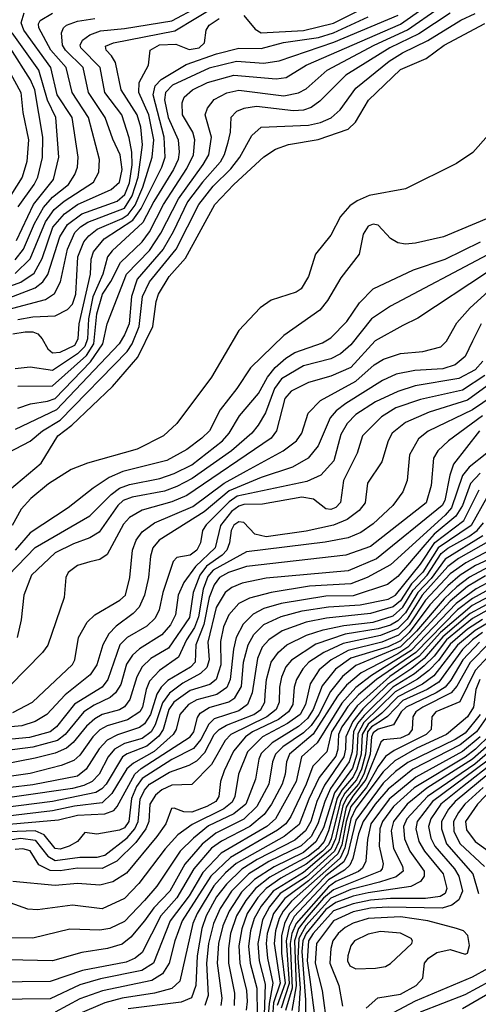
# Model space of a CAD drawing. Extents: x 997026 to 1115308, y 536381 to 619039.
# Tile 103 of 256: x 1010823 to 1012668, y 567070 to 571028. Entities that reach past the tile are written whole.
import ezdxf

# ---------------------------------------------------------------- set-up
doc = ezdxf.new("R2010")
doc.units = 0

msp = doc.modelspace()

# ---------------------------------------------------------------- linework, layer by layer
at = {"layer": '0CON20XD'}
for points in [[(1011495, 570429.2), (1011522.2, 570485), (1011526.9, 570545), (1011518.8, 570575), (1011478.1, 570645), (1011476.2, 570693.8), (1011484.1, 570715.9), (1011518, 570745), (1011578.8, 570775), (1011685, 570804.6), (1011855, 570790.2), (1011895, 570795.6), (1011976, 570845), (1012355, 571010), (1012535, 571136.2)], [(1010605, 569843.2), (1010885, 569949.4), (1010915.5, 569974.5), (1010936.3, 570003.7), (1010984.7, 570155), (1011015.4, 570205), (1011073, 570247), (1011215, 570297.6), (1011245.4, 570324.6), (1011265, 570371.6), (1011274.7, 570444.7), (1011274.1, 570495), (1011263.3, 570553.3), (1011233.4, 570645), (1011165.9, 570735), (1011145.9, 570835), (1011069.4, 570915), (1011066.1, 570925), (1011075.3, 570945), (1011105, 570967.2), (1011147.4, 570982.6), (1011245, 570992), (1011435, 571023.4), (1011541.4, 571078.6)], [(1010775, 569862.1), (1010926.9, 569903.1), (1010963.1, 569926.9), (1010986.7, 569973.3), (1011014.9, 570105), (1011045, 570171.6), (1011067, 570195), (1011096.3, 570213.7), (1011245, 570270.4), (1011275, 570319.2), (1011299.4, 570395), (1011317.2, 570525), (1011310.8, 570595), (1011295, 570645.8), (1011230.7, 570745), (1011207.8, 570855), (1011192.8, 570882.8), (1011170.7, 570905), (1011168.6, 570921.4), (1011200, 570935), (1011447.3, 570982.7), (1011615.8, 571084.2)], [(1010815, 569466.2), (1010865.8, 569484.2), (1010935, 569494.6), (1010965, 569505.4), (1011107.1, 569652.9), (1011157.7, 569725), (1011175, 569805.7), (1011252, 570005), (1011345, 570099.5), (1011390.7, 570169.3), (1011461.8, 570308.2), (1011561.6, 570445), (1011583.9, 570485), (1011595.2, 570555.2), (1011569, 570645), (1011578.3, 570671.7), (1011605, 570707.2), (1011656.3, 570733.7), (1011705, 570744.8), (1011885, 570722.1), (1011945, 570733.1), (1011975, 570749.8), (1012060.6, 570825), (1012248.7, 570925), (1012383.3, 570986.7), (1012510.7, 571075)], [(1011724.9, 571044.9), (1011770.1, 570990.1), (1011795, 570974.5), (1011965, 570984.1), (1012085, 571013.6), (1012265, 571102.7)], [(1010775, 569287.2), (1010865, 569333.5), (1010914.8, 569375), (1010985, 569418.3), (1011255.8, 569694.2), (1011275.3, 569725), (1011302.9, 569795), (1011317.3, 569915), (1011345, 569973.8), (1011451.9, 570105), (1011544, 570285), (1011601.5, 570358.5), (1011672.2, 570427.8), (1011708.3, 570475), (1011757.5, 570562.5), (1011795, 570595.3), (1011985, 570603.4), (1012033.5, 570615), (1012076.7, 570633.3), (1012112.5, 570665), (1012175, 570752.7), (1012309.3, 570860.7), (1012363.7, 570895), (1012465.4, 570944.6), (1012597.4, 571025), (1012655, 571052.5)], [(1010795, 569765.4), (1010845, 569773.1), (1010875, 569773.2), (1010895.1, 569765.1), (1010913.7, 569745), (1010936, 569705), (1010955, 569688.7), (1010985, 569691), (1011045, 569719.8), (1011057.7, 569745), (1011062.5, 569805), (1011107, 570005), (1011110.9, 570065), (1011119.7, 570095), (1011163.1, 570146.9), (1011277.7, 570222.3), (1011311.4, 570268.6), (1011394.1, 570435), (1011407.8, 570475), (1011404.7, 570555), (1011359.4, 570725), (1011368.5, 570761.5), (1011392.5, 570787.5), (1011492.1, 570847.9), (1011615, 570890.8), (1011705, 570913.2), (1011795, 570912.1), (1011883.9, 570936.1), (1012025, 570956.1), (1012085.2, 570974.8), (1012225, 571039.1)], [(1010805, 570061.8), (1010838.7, 570105), (1010882.1, 570207.9), (1010917.9, 570272.1), (1010955, 570314.1), (1011019.2, 570365), (1011045.2, 570405), (1011055.2, 570435), (1011058.5, 570475), (1011034.5, 570635), (1010974.1, 570725), (1010948.3, 570835), (1010840, 570985), (1010828.2, 571015), (1010840.4, 571055)], [(1012555, 571054.1), (1012428.8, 570971.2), (1012311.5, 570915), (1012135.7, 570805), (1012030.4, 570699.6), (1011995, 570674.4), (1011965, 570664.4), (1011925, 570661.7), (1011775, 570678), (1011725, 570671.2), (1011695, 570658.3), (1011672.9, 570635), (1011669.6, 570575), (1011659.5, 570530.5), (1011646.1, 570485), (1011629.8, 570455), (1011558.6, 570375), (1011498.6, 570295), (1011440.8, 570175), (1011399.9, 570105), (1011295.7, 569985), (1011273.2, 569915), (1011262.9, 569805), (1011245, 569760.5), (1011222.4, 569725), (1010971.1, 569458.9), (1010805, 569380)], [(1010805, 570007.7), (1010865, 570066.3), (1010926.6, 570215), (1010961.9, 570265), (1011001.4, 570298.6), (1011120.3, 570375), (1011140.7, 570415), (1011143.5, 570465), (1011099.2, 570635), (1011033.4, 570735), (1011010, 570835), (1010948, 570905), (1010899.4, 570995), (1010898.5, 571011.5), (1010905.5, 571024.5), (1010955, 571053.3)], [(1012345, 571043.9), (1012085, 570935.5), (1011865, 570860.6), (1011805, 570850.9), (1011695, 570859.6), (1011585, 570833.3), (1011437.7, 570765), (1011410.1, 570735), (1011405.4, 570705), (1011419.9, 570635), (1011460.5, 570545), (1011464.9, 570495), (1011460, 570465), (1011442.1, 570425), (1011362.8, 570297.2), (1011317.9, 570212.1), (1011195, 570099), (1011176.2, 570075), (1011157.7, 570005), (1011116.6, 569913.4), (1011099.7, 569825), (1011095, 569744.5), (1011085, 569713.4), (1011055, 569684.2), (1010955, 569617.3), (1010865, 569631.2), (1010805, 569624)], [(1010815, 569823), (1010875, 569832.9), (1010965, 569837.1), (1011015, 569862.3), (1011035, 569884.1), (1011048.4, 569925), (1011057, 570075), (1011080.9, 570135), (1011100.7, 570159.3), (1011134, 570185), (1011235, 570228.8), (1011258.8, 570245), (1011287.4, 570282.6), (1011318.8, 570355), (1011356.1, 570475), (1011362.9, 570545), (1011342.5, 570645), (1011302.6, 570735), (1011303.1, 570775), (1011340.4, 570845), (1011347.1, 570905), (1011385, 570926.2), (1011451.1, 570928.9), (1011505, 570907.2), (1011545.3, 570915), (1011565.8, 570935), (1011572.9, 570985), (1011584.7, 571005), (1011625, 571033)], [(1010757.2, 569947.2), (1010827.5, 569972.5), (1010880.7, 570009.3), (1010912.7, 570067.3), (1010956.7, 570193.3), (1011002.5, 570247.5), (1011055, 570284.6), (1011190.6, 570345), (1011224.4, 570375), (1011235.4, 570425.4), (1011227.3, 570485), (1011197.3, 570547.3), (1011167, 570635), (1011099.7, 570735), (1011078.5, 570835), (1011006.8, 570905), (1010994.5, 570925), (1010991.6, 570975), (1010998.7, 570995), (1011010.8, 571005), (1011055, 571021.6), (1011125, 571032.4)], [(1010782.4, 569137.6), (1010908.6, 569245), (1010975.9, 569355), (1011032.1, 569397.9), (1011196.1, 569553.9), (1011298.2, 569671.8), (1011358.4, 569795), (1011371.6, 569895), (1011381.1, 569925), (1011424.8, 569995), (1011490.5, 570069.5), (1011608.4, 570285), (1011683.9, 570365), (1011805, 570475.9), (1011852.5, 570507.5), (1011905, 570526.1), (1012023.9, 570546.1), (1012145, 570587.6), (1012174.6, 570615.4), (1012226.4, 570703.6), (1012355, 570827.3), (1012458.7, 570871.3), (1012531.3, 570925), (1012695, 571011.6)], [(1010810.3, 570139.7), (1010878.1, 570285), (1010959.3, 570385), (1010980.4, 570475), (1010968.2, 570635), (1010935, 570704.7), (1010899.2, 570825), (1010792.6, 570975)], [(1010817.2, 570275), (1010880.6, 570365), (1010895.2, 570395), (1010915, 570473.8), (1010916.1, 570555), (1010884.1, 570745), (1010866, 570786), (1010784.6, 570915)], [(1010741, 570891), (1010826.9, 570735), (1010834.8, 570655), (1010858.6, 570545), (1010852.1, 570457.9), (1010833.3, 570395), (1010763.9, 570286.1)], [(1012708.9, 570565), (1012645.9, 570494.1), (1012580.5, 570449.5), (1012375, 570348.2), (1012229.2, 570320.8), (1012180.2, 570299.8), (1012150.9, 570279.1), (1012113.4, 570236.6), (1012075, 570161.1), (1012013.3, 570085), (1011985, 569996), (1011955, 569946), (1011935, 569932.5), (1011835, 569900), (1011790.3, 569869.7), (1011705, 569778), (1011595, 569590.6), (1011454.5, 569405), (1011401.1, 569355), (1011295, 569300.8), (1011096, 569245), (1011030, 569220), (1010938.2, 569161.8), (1010867.6, 569102.4), (1010829.3, 569060.7), (1010792.5, 568995)], [(1010815, 569554.8), (1010955, 569556), (1011091.7, 569678.3), (1011121.4, 569725), (1011133, 569845), (1011155.4, 569925), (1011189.7, 569975), (1011229, 570051), (1011315, 570135.2), (1011345.5, 570174.5), (1011401.4, 570285), (1011495, 570429.2)], [(1012775, 570257.8), (1012527.5, 570155), (1012415, 570128.8), (1012375, 570125.9), (1012345, 570131.3), (1012315, 570148.2), (1012265, 570201.5), (1012245, 570205.4), (1012225, 570197.1), (1012204.5, 570165), (1012188.5, 570085), (1012115, 569990.6), (1012061.3, 569898.7), (1012030.4, 569859.6), (1011885, 569757.8), (1011751.4, 569628.6), (1011696.9, 569545), (1011629.9, 569460.1), (1011585.9, 569375), (1011555.3, 569345), (1011495, 569299.5), (1011415, 569255.2), (1011238.1, 569211.9), (1011182.6, 569187.4), (1011118.2, 569145), (1011017.3, 569065), (1010864.8, 568965), (1010805, 568895.2)], [(1010777.5, 568795), (1010885, 568905.6), (1011105, 569033.9), (1011191, 569119), (1011225, 569144.5), (1011265, 569159.7), (1011386.9, 569183.1), (1011445, 569203.1), (1011515, 569239), (1011638.4, 569335), (1011666, 569365), (1011707.2, 569435), (1011784.3, 569525), (1011819.9, 569590.1), (1011850.3, 569629.7), (1011893, 569667), (1011930.4, 569689.6), (1012041.3, 569728.7), (1012075, 569748.2), (1012138.7, 569815), (1012190.6, 569889.4), (1012245, 569946.2), (1012407.3, 570022.7), (1012535, 570065.2), (1012676.8, 570135)], [(1012705, 570082.1), (1012315, 569876.2), (1012237.9, 569825), (1012155, 569720.8), (1012114.1, 569685), (1012074.4, 569665), (1011965, 569636.8), (1011876, 569584), (1011848.5, 569545), (1011812.1, 569447.9), (1011782.8, 569397.2), (1011756.8, 569365), (1011675, 569294.8), (1011516.1, 569183.9), (1011455, 569150.7), (1011405, 569133), (1011275, 569107.8), (1011239.7, 569095), (1011217.5, 569075), (1011142.9, 568967.1), (1011105.2, 568944.8), (1011038.9, 568921.1), (1010965, 568884.3), (1010870.6, 568795), (1010840, 568715), (1010829.3, 568615), (1010812.7, 568545)], [(1012705, 570013), (1012425, 569828), (1012365, 569797.8), (1012252.9, 569737.1), (1012155, 569629.8), (1012075, 569595.2), (1011985, 569569.4), (1011915, 569534.7), (1011890, 569505), (1011856.5, 569375), (1011835.1, 569344.9), (1011495.5, 569114.5), (1011435, 569089.5), (1011315, 569055.6), (1011265, 569026.2), (1011240.5, 568999.5), (1011175, 568877.5), (1011145, 568857.5), (1011105, 568848.1), (1011055, 568833.4), (1011017.9, 568805), (1011008.8, 568785), (1011002.3, 568705), (1010936.1, 568513.9), (1010915, 568484.5), (1010781.9, 568348.1)], [(1010795, 568242.7), (1010873.9, 568285), (1011035, 568436.4), (1011044.1, 568455), (1011058.8, 568545), (1011093.9, 568606.1), (1011124.8, 568635.2), (1011225.8, 568694.2), (1011248.8, 568715), (1011266.3, 568785), (1011276.3, 568895), (1011291.6, 568935), (1011315, 568968.9), (1011365.1, 569004.9), (1011518.8, 569071.2), (1011645.4, 569164.6), (1011735.4, 569214.6), (1011883.2, 569295), (1011936.6, 569335), (1011958.4, 569365), (1011983.4, 569446.6), (1012032.6, 569497.4), (1012175, 569574.1), (1012249.3, 569640.7), (1012286.3, 569663.7), (1012355, 569685.6), (1012445, 569693.5), (1012517.1, 569712.9), (1012540, 569735), (1012581.2, 569808.8), (1012635, 569869.2), (1012708.4, 569935)], [(1012679.2, 569805), (1012645.1, 569734.9), (1012615, 569673.2), (1012575, 569640), (1012525.1, 569624.9), (1012412.9, 569617.1), (1012337.4, 569602.6), (1012282.2, 569577.8), (1012134.5, 569485.5), (1012096.2, 569455), (1012072.7, 569427.3), (1012023.9, 569315), (1011983.3, 569265), (1011921.1, 569228.9), (1011795, 569188.1), (1011666.3, 569133.7), (1011565, 569049.1), (1011384.1, 568935.9), (1011358.7, 568905), (1011349, 568871), (1011341.5, 568785), (1011325.1, 568714.9), (1011303.4, 568666.6), (1011279.6, 568640.4), (1011210.3, 568589.7), (1011181.5, 568558.5), (1011156.8, 568515), (1011133.6, 568435), (1011105.7, 568394.3), (1011006.1, 568313.9), (1010932.1, 568235), (1010885, 568206.2), (1010831, 568189), (1010605, 568168.6)], [(1012686.5, 569655), (1012655, 569620.3), (1012590.4, 569585), (1012414.6, 569555.4), (1012345, 569533.8), (1012255, 569491.5), (1012175, 569440.6), (1012140.2, 569405), (1012115, 569360.5), (1012086.5, 569255), (1012035, 569196.9), (1011978.1, 569171.9), (1011698.2, 569111.8), (1011665, 569090.3), (1011572.5, 568997.5), (1011558.8, 568975), (1011549.8, 568925), (1011535, 568894.8), (1011508.9, 568875), (1011455, 568865.4), (1011440.6, 568849.4), (1011398.5, 568725), (1011383.7, 568655), (1011367.6, 568622.4), (1011335, 568590.4), (1011254.7, 568545), (1011225.9, 568515), (1011177, 568375), (1011155, 568345.2), (1011043.9, 568276.1), (1010970.2, 568185), (1010945.3, 568164.7), (1010862, 568142), (1010605, 568118.5)], [(1012695, 569597.1), (1012605, 569538.5), (1012435, 569501.1), (1012336.9, 569466.9), (1012278.6, 569431.4), (1012202.2, 569355), (1012180.3, 569285), (1012126, 569175), (1012113.2, 569086.8), (1012095, 569066.9), (1012075, 569059.5), (1012055, 569062), (1012005, 569100.6), (1011957.8, 569107.8), (1011799.5, 569080.5), (1011725, 569079.2), (1011705, 569072.4), (1011675, 569050.3), (1011631, 568995), (1011609.1, 568905), (1011530.4, 568829.6), (1011483.2, 568765), (1011460.8, 568715), (1011449.7, 568635), (1011429.8, 568595), (1011394.9, 568555.1), (1011305, 568499.4), (1011276.2, 568473.8), (1011252.4, 568437.6), (1011230, 568355), (1011208.6, 568321.4), (1011186.7, 568303.3), (1011122.4, 568272.4), (1011081.1, 568245), (1011006, 568154), (1010975, 568130.2), (1010875, 568103.5), (1010605, 568068.6)], [(1012733, 569577), (1012625, 569498.3), (1012470.6, 569450.6), (1012375, 569408), (1012321.9, 569365), (1012305.3, 569335), (1012280.1, 569249.9), (1012221.9, 569165), (1012212.5, 569085), (1012188.6, 569055), (1012140.8, 569019.2), (1012085, 568995.8), (1011975, 568971.4), (1011815, 568948.5), (1011769.3, 568959.3), (1011725, 569006.6), (1011705, 569008.8), (1011685, 568995.7), (1011674.3, 568975), (1011667.6, 568925), (1011655.7, 568895), (1011637.7, 568875), (1011575, 568831.2), (1011547.4, 568795), (1011521.4, 568725), (1011505.8, 568625), (1011422, 568502), (1011350.7, 568459.3), (1011315, 568425.8), (1011294.3, 568385.7), (1011265.8, 568295), (1011245, 568265.2), (1011225, 568253.9), (1011155, 568235.1), (1011125, 568217.9), (1011091.9, 568188.1), (1011038.1, 568121.9), (1011010.6, 568099.4), (1010965, 568080.1), (1010885, 568060), (1010755, 568033.4)], [(1012773.4, 569546.6), (1012645, 569459.2), (1012466.9, 569373.1), (1012427.3, 569342.7), (1012391.7, 569278.3), (1012381.6, 569175), (1012365, 569130), (1012324.1, 569075), (1012245, 569001.2), (1012195, 568966.5), (1012145, 568945.5), (1012052.6, 568927.4), (1011735, 568889.3), (1011601.1, 568815), (1011580.3, 568789.7), (1011561.3, 568738.7), (1011542.1, 568627.9), (1011526.3, 568585), (1011494.4, 568535), (1011462, 568465), (1011385, 568411.9), (1011345, 568368.3), (1011331.4, 568335), (1011316.7, 568265), (1011305.8, 568245), (1011256.4, 568213.6), (1011175, 568189), (1011145, 568173), (1011117, 568145), (1011065, 568071.5), (1011040.3, 568049.7), (1010990, 568030), (1010865, 567998.2), (1010585, 567958.2)], [(1012684.6, 569435.4), (1012548.2, 569335), (1012505.9, 569295), (1012487.9, 569265), (1012478, 569155), (1012457.7, 569085), (1012235, 568909.8), (1012135, 568875.8), (1011735, 568830.3), (1011663.4, 568805), (1011627.4, 568785), (1011605, 568756.1), (1011585.3, 568705), (1011563.2, 568596.8), (1011532.1, 568515), (1011528.8, 568445), (1011509.8, 568425), (1011418.4, 568371.6), (1011391.6, 568345), (1011374, 568316), (1011348.5, 568235), (1011325, 568197.3), (1011305, 568182.4), (1011216.5, 568153.5), (1011175, 568131.6), (1011142.7, 568097.3), (1011090.7, 568015), (1011055, 567987.5), (1010875, 567952.7), (1010605, 567919.7)], [(1012672.3, 569375), (1012568.3, 569241.7), (1012553.1, 569196.9), (1012533.3, 569095), (1012523.2, 569075), (1012259.1, 568860.9), (1012145, 568812.4), (1011815, 568783), (1011717.6, 568762.4), (1011676, 568745), (1011649.3, 568725), (1011613, 568665), (1011580.4, 568525), (1011585.4, 568454.6), (1011576.4, 568423.6), (1011550.7, 568399.3), (1011478.9, 568361.1), (1011425, 568320.8), (1011397.7, 568282.3), (1011367.3, 568192.7), (1011351.9, 568165), (1011315, 568138.2), (1011245, 568118.6), (1011204.8, 568095.2), (1011178.3, 568065), (1011143, 567995), (1011115, 567965.8), (1011080.8, 567949.2), (1011035, 567937.9), (1010595, 567874.9)], [(1012702.8, 569285), (1012631, 569229), (1012604.1, 569195.9), (1012559.8, 569065), (1012534.3, 569035.7), (1012315, 568835.9), (1012220.9, 568785), (1012155, 568760.5), (1011989.2, 568750.8), (1011834.6, 568725.4), (1011747.5, 568702.5), (1011705, 568680.7), (1011664.6, 568635.4), (1011642.5, 568587.5), (1011631.3, 568528.7), (1011632, 568435), (1011613.8, 568376.2), (1011588.2, 568355), (1011509, 568331), (1011442.6, 568285), (1011422.2, 568255), (1011400.3, 568175), (1011382.8, 568147.2), (1011335, 568107.8), (1011255, 568077.1), (1011235.8, 568064.2), (1011170.8, 567955), (1011153.8, 567936.2), (1011128.6, 567921.4), (1010955, 567885.7), (1010679.9, 567850.1)], [(1012675, 569205.1), (1012636.5, 569163.5), (1012604, 569075), (1012577.5, 569032.5), (1012490.6, 568959.4), (1012452.7, 568917.3), (1012345, 568790), (1012302.8, 568757.2), (1012165, 568712.5), (1012055, 568710.6), (1011875, 568681), (1011805, 568661), (1011762.3, 568637.7), (1011722.4, 568597.6), (1011694.2, 568545), (1011682.6, 568497.4), (1011669.9, 568375), (1011656.1, 568343.8), (1011615.8, 568315), (1011535, 568293.3), (1011502.2, 568275), (1011466.8, 568235), (1011452.3, 568175), (1011439.7, 568155), (1011363.4, 568086.6), (1011280.2, 568039.8), (1011254, 568016), (1011193, 567917), (1011155, 567880.3), (1011043.6, 567866.4), (1010955, 567847.4), (1010695, 567816.9)], [(1010749.2, 567790.8), (1010978.6, 567811.4), (1011055, 567829.9), (1011164.7, 567835.3), (1011200.9, 567849.1), (1011215.1, 567864.9), (1011286, 567995), (1011311.9, 568018.1), (1011508.2, 568145), (1011522.9, 568165), (1011537.7, 568222.3), (1011549.2, 568240.8), (1011585, 568262.4), (1011663.9, 568286.1), (1011688.5, 568301.5), (1011715, 568347.5), (1011722.9, 568445), (1011742, 568515), (1011765, 568556.1), (1011805, 568597), (1011875, 568629), (1011958.9, 568651.1), (1012065, 568667.1), (1012193.1, 568675), (1012305, 568698.9), (1012335.1, 568715), (1012435, 568839.6), (1012493.8, 568926.2), (1012610, 569015), (1012672, 569138)], [(1012702.3, 569107.7), (1012639.8, 568995), (1012507.1, 568905), (1012445, 568807.3), (1012399.4, 568760.6), (1012355, 568691.8), (1012325, 568667.2), (1012235, 568640.6), (1012057.6, 568622.4), (1011975, 568605.6), (1011878.9, 568571.1), (1011825, 568535.6), (1011798.4, 568505), (1011779.6, 568460.4), (1011758.3, 568321.7), (1011740, 568275), (1011705, 568249.6), (1011605, 568217.7), (1011584, 568196), (1011551.6, 568135), (1011521.7, 568098.3), (1011435, 568054.2), (1011315, 567977.3), (1011292.7, 567945), (1011272.2, 567897.8), (1011262, 567805), (1011245, 567779.5), (1011225, 567770), (1011133.6, 567753.6), (1011085, 567760), (1011055.7, 567725), (1011021.8, 567705), (1010985, 567693.7), (1010965, 567696.6), (1010920.6, 567750.6), (1010885, 567767.3), (1010776.5, 567763.5)], [(1010745, 567726.3), (1010828, 567738), (1010885, 567730.1), (1010935.4, 567665.4), (1010965, 567648.4), (1011065, 567660.9), (1011135, 567660.8), (1011165, 567669.5), (1011255, 567739.8), (1011286.5, 567775), (1011299.3, 567805), (1011307.4, 567895), (1011325, 567930.6), (1011345, 567954.8), (1011425, 568002.5), (1011505, 568031.1), (1011535, 568048.6), (1011567.2, 568082.8), (1011605.9, 568154.1), (1011624.8, 568175.2), (1011655, 568192.6), (1011765, 568234.9), (1011792.8, 568255), (1011809, 568285), (1011811.1, 568315), (1011816.5, 568375), (1011835.1, 568444.9), (1011864.7, 568485.3), (1011897.4, 568515), (1011976.9, 568553.1), (1012044.5, 568575.4), (1012127.7, 568592.3), (1012245, 568606.1), (1012325, 568631.5), (1012365, 568665.8), (1012406, 568734), (1012462.7, 568795), (1012518.6, 568881.4), (1012545, 568903.5), (1012630.2, 568949.8), (1012664, 568975), (1012689.6, 569005)], [(1012686.7, 568953.3), (1012535, 568859.8), (1012478.1, 568781.9), (1012424.2, 568725.8), (1012375, 568643.3), (1012345, 568611.5), (1012315, 568594.2), (1012265, 568579), (1012131.9, 568558.1), (1012015, 568517.2), (1011916.1, 568453.9), (1011893.8, 568426.2), (1011876.4, 568385), (1011867.8, 568345), (1011866.3, 568285), (1011854.2, 568255), (1011817.4, 568225), (1011671.9, 568155), (1011650.1, 568129.9), (1011595, 568034.3), (1011515, 567952.9), (1011435, 567950.7), (1011395, 567931.7), (1011369.3, 567910.7), (1011346.6, 567875), (1011342.5, 567805), (1011330.7, 567775), (1011289.9, 567720.2), (1011214.1, 567645.9), (1011154.4, 567615.6), (1011055, 567617.7), (1010985, 567606), (1010945, 567607.2), (1010900, 567630), (1010865, 567686.5), (1010835, 567694.3), (1010805, 567692.7)], [(1012760.6, 568919.4), (1012617.5, 568845), (1012555, 568800.2), (1012455.6, 568695), (1012389.3, 568595), (1012346.7, 568553.3), (1012280.2, 568525), (1012145, 568492.4), (1012075.5, 568455), (1012027.5, 568415), (1011991.4, 568358.6), (1011972.9, 568275), (1011951.8, 568235), (1011900.8, 568199.2), (1011800.4, 568145), (1011739.9, 568085), (1011702.6, 567995), (1011688.8, 567905), (1011678, 567882), (1011644.2, 567855.8), (1011516.9, 567793.1), (1011459.4, 567750.6), (1011408.5, 567695), (1011302.2, 567555), (1011245, 567495.7), (1011155, 567453.8), (1011035, 567468.6), (1010895, 567450.4), (1010855, 567453.1), (1010785, 567478.2)], [(1012718.8, 568935), (1012587.9, 568862.1), (1012545, 568829.8), (1012441.8, 568715), (1012381.9, 568618.1), (1012345, 568581), (1012275, 568552), (1012125, 568520.9), (1012046.1, 568483.9), (1011986.7, 568445), (1011962.1, 568417.9), (1011937, 568375), (1011927.3, 568345), (1011921.4, 568275), (1011904.9, 568245), (1011864.8, 568215), (1011760, 568165), (1011730.7, 568145), (1011682.8, 568087.2), (1011645, 568008.7), (1011631.4, 567965), (1011624, 567905), (1011611.5, 567885), (1011576.3, 567865), (1011515, 567842.6), (1011483.5, 567843.5), (1011445, 567857.9), (1011433.4, 567856.6), (1011410.9, 567795), (1011374.1, 567745), (1011253, 567597), (1011197.4, 567562.6), (1011145, 567549.3), (1011055, 567555.6), (1010965, 567546.9), (1010795, 567563.1)], [(1012791.5, 568895), (1012656.6, 568833.4), (1012595.4, 568795), (1012545, 568752.2), (1012472.8, 568675), (1012389.9, 568565), (1012355, 568531.4), (1012305, 568506.8), (1012155, 568460.9), (1012093.2, 568416.8), (1012039.8, 568350.2), (1012003.9, 568255), (1011981.1, 568218.9), (1011945, 568187.3), (1011838.8, 568121.2), (1011795, 568078.4), (1011784.8, 568054.8), (1011771.1, 567975), (1011732.7, 567875), (1011684.1, 567835.9), (1011582.6, 567787.4), (1011521.9, 567738.1), (1011468.9, 567685), (1011375.2, 567545), (1011325, 567487.6), (1011245, 567403.5), (1011185.1, 567374.9), (1011145, 567367.5), (1011025, 567372.3), (1010875, 567335.8), (1010705, 567337.5)], [(1012711, 568829), (1012633, 568787), (1012581.4, 568748.6), (1012530.2, 568699.8), (1012419.8, 568570.2), (1012355, 568506.6), (1012175, 568432), (1012121.9, 568388.1), (1012073, 568327), (1012026.3, 568235), (1011995, 568191.1), (1011965, 568161.5), (1011881.8, 568105), (1011852.2, 568075), (1011840.4, 568045), (1011825.9, 567955), (1011777.5, 567865), (1011725, 567814.6), (1011611.4, 567758.5), (1011556.5, 567713.5), (1011487.3, 567632.7), (1011426.5, 567525), (1011362.6, 567457.4), (1011325.5, 567405.5), (1011270.5, 567339.5), (1011235, 567311.3), (1011176.1, 567293.9), (1011072.3, 567277.7), (1010955, 567244.3), (1010775, 567248.9)], [(1012697.5, 568792.5), (1012625, 568749), (1012555, 568690), (1012384.6, 568505), (1012345, 568478.2), (1012197.4, 568402.6), (1012137.8, 568352.2), (1012101.6, 568308.4), (1012003.6, 568156.4), (1011908.1, 568075), (1011896.2, 568045), (1011891.1, 567995), (1011879.1, 567955), (1011836.4, 567875), (1011806.7, 567833.3), (1011749.2, 567785), (1011634.5, 567725.5), (1011595, 567697.6), (1011523.9, 567615), (1011455, 567498.4), (1011391.2, 567425), (1011315, 567278.8), (1011286.8, 567255), (1011250.9, 567239.1), (1011075, 567206.5), (1010945, 567161.1), (1010605, 567158)], [(1012725, 568775.2), (1012659.8, 568740.2), (1012579.2, 568680.8), (1012397.8, 568492.2), (1012238.3, 568391.7), (1012175, 568343.2), (1012119, 568281), (1012019.3, 568120.7), (1011956.1, 568065), (1011934.9, 567965), (1011852.4, 567815), (1011817.8, 567785), (1011632.8, 567677.2), (1011559.9, 567600.1), (1011505, 567506.1), (1011428.8, 567405), (1011361, 567235), (1011314.7, 567205.3), (1011147.5, 567172.5), (1011065, 567147.7), (1010945, 567092.7), (1010605, 567088)], [(1012725, 568745.9), (1012645, 568701.7), (1012584.6, 568655.4), (1012416.4, 568483.6), (1012258.9, 568375), (1012186.3, 568313.7), (1012143.1, 568266.9), (1012076.9, 568165), (1012058.1, 568085), (1012002.6, 568027.4), (1011976.1, 567955), (1011913.6, 567825), (1011893.4, 567795), (1011860.3, 567769.7), (1011670.5, 567659.5), (1011592.5, 567585), (1011476.5, 567405), (1011447.6, 567325), (1011424.7, 567235.3), (1011397.4, 567192.6), (1011354.5, 567165.5), (1011156.1, 567123.9), (1011065, 567091.8), (1010965, 567038.9)], [(1012735, 568721.3), (1012643.3, 568673.3), (1012515.7, 568564.3), (1012430.1, 568469.9), (1012312.4, 568387.6), (1012180.3, 568269.7), (1012119.5, 568185), (1012105.2, 568155), (1012102.7, 568095), (1012095, 568066.8), (1012028.4, 567981.6), (1011986, 567895), (1011947, 567793), (1011886.8, 567745), (1011694.4, 567635.6), (1011651.2, 567598.8), (1011604.2, 567545.8), (1011536.7, 567435), (1011519.1, 567395), (1011466.7, 567163.3), (1011435, 567133.4), (1011365.4, 567115.4), (1011235.3, 567094.7), (1011165, 567075.4), (1010955, 566985.6)], [(1012735, 568694.5), (1012635, 568640.7), (1012525, 568547.4), (1012449.9, 568460.1), (1012400.5, 568419.5), (1012304.4, 568355.6), (1012202.9, 568257.1), (1012162.8, 568207.2), (1012135, 568145.5), (1012134.1, 568095), (1012127, 568065), (1012048.9, 567951.1), (1012018.5, 567885), (1011994.2, 567805), (1011972.7, 567767.3), (1011929.6, 567730.4), (1011778.4, 567651.6), (1011717.2, 567612.8), (1011655, 567553.4), (1011615, 567501.7), (1011572.8, 567425), (1011555.6, 567374.4), (1011536.3, 567265), (1011531.2, 567145), (1011513.9, 567096.1), (1011471.9, 567078.1), (1011258.6, 567051.4)], [(1012715, 568659.5), (1012645, 568620.3), (1012540.7, 568535), (1012490.4, 568469.6), (1012450.1, 568429.9), (1012411.2, 568398.8), (1012324.1, 568345), (1012208.5, 568231.5), (1012181.8, 568198.2), (1012165.6, 568165), (1012160.2, 568085), (1012148.5, 568045), (1012073, 567937), (1012050, 567885), (1012022.9, 567795), (1011995, 567744.1), (1011955, 567706.8), (1011825, 567643.4), (1011745, 567594.1), (1011675.6, 567525), (1011629.9, 567455), (1011602.7, 567395), (1011582.1, 567315), (1011575.1, 567235.1), (1011580.9, 567105), (1011568, 567065)], [(1012685, 568617.3), (1012625, 568578.3), (1012555, 568517.7), (1012507.7, 568452.3), (1012468.8, 568411.2), (1012423.4, 568376.6), (1012334.1, 568325.9), (1012207.6, 568202.4), (1012183.3, 568156.7), (1012179, 568075), (1012161.3, 568018.7), (1012090, 567920), (1012045, 567779.5), (1012015, 567722.5), (1011965, 567680.2), (1011847, 567623), (1011767.8, 567572.2), (1011715, 567520.1), (1011665.3, 567445), (1011639.7, 567385), (1011622.4, 567315), (1011617.6, 567235), (1011636.2, 567095), (1011631.5, 567065)], [(1012715, 568607.2), (1012655, 568572), (1012585, 568513.4), (1012489.8, 568390.2), (1012443.4, 568356.6), (1012345, 568306.5), (1012279.9, 568240.1), (1012225, 568196.2), (1012200.9, 568155), (1012196.9, 568075), (1012180, 568015), (1012165, 567984.9), (1012119, 567931), (1012100.8, 567899.2), (1012065, 567767), (1012047.8, 567725), (1012022, 567695), (1011985, 567665.5), (1011895, 567617.9), (1011829.5, 567580.5), (1011771.1, 567535), (1011732.5, 567487.5), (1011695.1, 567425), (1011671.3, 567355), (1011662.7, 567295), (1011663.5, 567235), (1011687.7, 567115), (1011685.7, 567065)], [(1012685, 568564), (1012644.5, 568535), (1012605, 568496.1), (1012509.9, 568365), (1012461.8, 568335), (1012365, 568291.1), (1012302.7, 568227.3), (1012273.2, 568206.8), (1012238.8, 568185), (1012222.7, 568165), (1012214.3, 568075), (1012197.8, 568015), (1012177.5, 567972.5), (1012131.5, 567918.5), (1012113.2, 567886.8), (1012076.4, 567735), (1012065, 567711.3), (1012041, 567685), (1011975, 567633.3), (1011872.9, 567577.1), (1011814.2, 567535.8), (1011780.6, 567499.4), (1011737.9, 567435), (1011716, 567374), (1011704.7, 567305), (1011708.8, 567235), (1011735, 567126), (1011738.5, 567081.5), (1011733.6, 567046.4)], [(1012672.4, 568525), (1012606.5, 568455), (1012557.6, 568372.4), (1012534.9, 568345), (1012498.4, 568321.6), (1012378.2, 568265), (1012357.3, 568245), (1012326.5, 568193.5), (1012265, 568175.9), (1012245, 568161.2), (1012238.1, 568145), (1012233.2, 568075), (1012207.6, 567995), (1012185.5, 567955), (1012138.8, 567901.2), (1012122.6, 567867.4), (1012093.9, 567735), (1012075, 567693.4), (1011965, 567600.4), (1011842.3, 567525), (1011794.3, 567465), (1011766.4, 567415), (1011750.9, 567365), (1011743.8, 567303.8), (1011750.1, 567235), (1011777.1, 567135), (1011777.8, 567025)], [(1012715, 568524.5), (1012635, 568444.1), (1012581.3, 568348.7), (1012558.7, 568321.3), (1012445.2, 568265), (1012416.6, 568245), (1012404.8, 568225), (1012401.9, 568175), (1012387.5, 568155), (1012355, 568139.1), (1012286.6, 568133.4), (1012275.7, 568124.3), (1012216.2, 567973.8), (1012163.4, 567906.6), (1012137.1, 567862.9), (1012106.5, 567723.5), (1012089.6, 567685), (1011975, 567582.7), (1011871.1, 567515), (1011827.6, 567462.4), (1011800.3, 567409.7), (1011780.9, 567315), (1011786.7, 567245), (1011810.6, 567150.6), (1011804.9, 566985)], [(1012742.3, 568505), (1012655, 568411.8), (1012594.4, 568285.6), (1012496.6, 568245), (1012481.7, 568225), (1012477.8, 568175), (1012458.5, 568155), (1012329.4, 568090.6), (1012295, 568066.3), (1012265, 568026.4), (1012217.8, 567942.2), (1012155.4, 567865), (1012135.9, 567805), (1012118.6, 567711.4), (1012102.6, 567675), (1011985, 567566.2), (1011889.5, 567495), (1011844.1, 567435), (1011818.8, 567355), (1011815.1, 567315), (1011819.8, 567255), (1011841.5, 567155), (1011826.2, 567073.8), (1011815, 566925.6)], [(1012673.9, 568375), (1012657.9, 568335), (1012648.9, 568265), (1012625, 568225.2), (1012540.8, 568155), (1012420.6, 568099.4), (1012331.6, 568048.4), (1012285, 568004.9), (1012175, 567858.5), (1012154.6, 567815), (1012131.2, 567698.8), (1012112, 567658), (1011916.5, 567485), (1011883, 567445), (1011867.1, 567415), (1011852.4, 567365), (1011846.3, 567315), (1011870.2, 567155), (1011844.2, 567075.8), (1011835, 566945)], [(1012676.2, 568235), (1012615, 568160), (1012575.5, 568135), (1012385, 568042.5), (1012335, 568006), (1012285, 567958.5), (1012175, 567810.3), (1012143.3, 567676.7), (1012126.8, 567643.2), (1012055, 567586.8), (1011906.6, 567433.4), (1011888.1, 567395), (1011876.8, 567345), (1011876.6, 567275), (1011890.6, 567155), (1011859.2, 567065)], [(1012717.6, 568245), (1012660.6, 568165), (1012595, 568112.3), (1012404.8, 568015), (1012305.1, 567934.9), (1012252.9, 567875), (1012204.9, 567805), (1012186.6, 567755), (1012163.8, 567656.2), (1012150.6, 567629.4), (1012130.3, 567609.7), (1012065, 567569.7), (1011927.6, 567422.4), (1011907.1, 567382.9), (1011895.1, 567325), (1011906.6, 567153.4), (1011874.6, 567055)], [(1012675.6, 568145), (1012605, 568086.5), (1012416.8, 567983.2), (1012309.2, 567895), (1012236.2, 567795), (1012222.3, 567732.3), (1012215.2, 567645), (1012202.6, 567617.4), (1012186.2, 567603.8), (1012095, 567563.1), (1012065, 567542.5), (1011934.8, 567395.2), (1011917.8, 567355), (1011911.1, 567315), (1011919.6, 567135), (1011892.9, 567045)], [(1012717.3, 568155), (1012657, 568095), (1012615, 568063.4), (1012410, 567940), (1012326.4, 567865), (1012282.3, 567805), (1012271.8, 567775), (1012269.2, 567705), (1012284.8, 567635), (1012281.7, 567615), (1012273.8, 567605), (1012085, 567529.7), (1012045, 567496.4), (1011979.1, 567420.9), (1011944.6, 567375.4), (1011927.9, 567325), (1011935.9, 567144.1), (1011917.3, 567045)], [(1012700.7, 568105), (1012645, 568055.8), (1012461.3, 567938.7), (1012381.7, 567875), (1012326.7, 567805), (1012317.2, 567767.2), (1012326.9, 567696.9), (1012363.7, 567625), (1012365.2, 567605), (1012337.9, 567582.1), (1012271.1, 567561.1), (1012155, 567530.9), (1012075, 567496), (1011973.6, 567385), (1011946.2, 567335), (1011941.9, 567255), (1011951.5, 567135), (1011926.6, 566766.6)], [(1012715, 568087.1), (1012653.6, 568035), (1012463.1, 567905), (1012379.9, 567815), (1012367.3, 567785), (1012371.4, 567735), (1012392.1, 567685), (1012450, 567605), (1012450.2, 567585), (1012436.1, 567563.9), (1012396.3, 567543.7), (1012225, 567517.9), (1012165, 567504.8), (1012095, 567479.8), (1012055, 567451), (1011975, 567354.5), (1011961.7, 567325), (1011957.8, 567282.2), (1011972.6, 567087.4), (1011973, 566853)], [(1012703.1, 568046.9), (1012483.6, 567885), (1012422.6, 567805), (1012417.4, 567775), (1012429.1, 567725), (1012451.7, 567685), (1012526.5, 567595), (1012541.7, 567535), (1012534.3, 567515), (1012515, 567503.8), (1012455, 567495.3), (1012315, 567494.8), (1012235, 567488.1), (1012165, 567474.2), (1012085, 567446.2), (1012003.8, 567355), (1011984.6, 567325), (1011978.9, 567245), (1011990.7, 567169.3), (1012025, 566902.2)], [(1012734.6, 568045.4), (1012605, 567943.8), (1012516.7, 567875), (1012477.3, 567815), (1012467.9, 567785), (1012477.5, 567737.5), (1012493, 567705), (1012572.3, 567615), (1012589.7, 567585), (1012605.2, 567525), (1012590.3, 567489.7), (1012561.4, 567468.6), (1012523.2, 567456.8), (1012305, 567460.9), (1012235, 567456.1), (1012165, 567441.9), (1012085, 567405.1), (1012016.8, 567315), (1012011.8, 567235), (1012039.7, 567125), (1012060.1, 566975)], [(1012755, 568034.2), (1012574.9, 567885), (1012548.3, 567855), (1012520.6, 567805), (1012519.4, 567775), (1012540.5, 567715), (1012646.5, 567595), (1012669.5, 567515)], [(1012780.6, 567995), (1012664.3, 567875), (1012616.8, 567805), (1012620.7, 567770.7), (1012655, 567724.1), (1012775, 567638.5)], [(1012688.3, 567941.7), (1012613.7, 567875), (1012588.5, 567841.5), (1012567.7, 567805), (1012569.9, 567765), (1012595, 567714.8), (1012693.4, 567623.4)], [(1012217.3, 567055), (1012264.5, 567095.5), (1012355, 567111.1), (1012418.6, 567145), (1012445.3, 567175), (1012451.3, 567235), (1012467.3, 567255), (1012501.8, 567278.1), (1012555, 567289.7), (1012615, 567272), (1012624.1, 567275.9), (1012633.2, 567306.8), (1012626.6, 567346.6), (1012608.8, 567365), (1012580, 567375), (1012465.1, 567405.1), (1012355, 567421.5), (1012225.6, 567415), (1012165, 567396.5), (1012131.9, 567378.1), (1012104.4, 567355), (1012083.1, 567325), (1012074.8, 567295), (1012071.3, 567235), (1012106.5, 567145), (1012122.1, 567062.1)], [(1012175, 567212), (1012255, 567214.8), (1012295, 567222.2), (1012315, 567234.5), (1012400, 567315), (1012403.5, 567325), (1012397.8, 567335), (1012355, 567356.1), (1012275, 567362.8), (1012225, 567352), (1012170, 567325), (1012154.8, 567305), (1012143.3, 567265), (1012142.4, 567245), (1012151.6, 567225), (1012175, 567212)], [(1012172, 566955), (1012415, 567084.3), (1012645, 567180.5), (1012707.4, 567215)], [(1012435, 567039.5), (1012615, 567109.7), (1012715, 567162.8)], [(1012605, 567052.6), (1012738.5, 567131.5)]]:
    msp.add_lwpolyline(points, dxfattribs=at)

doc.saveas('drawing.dxf')
